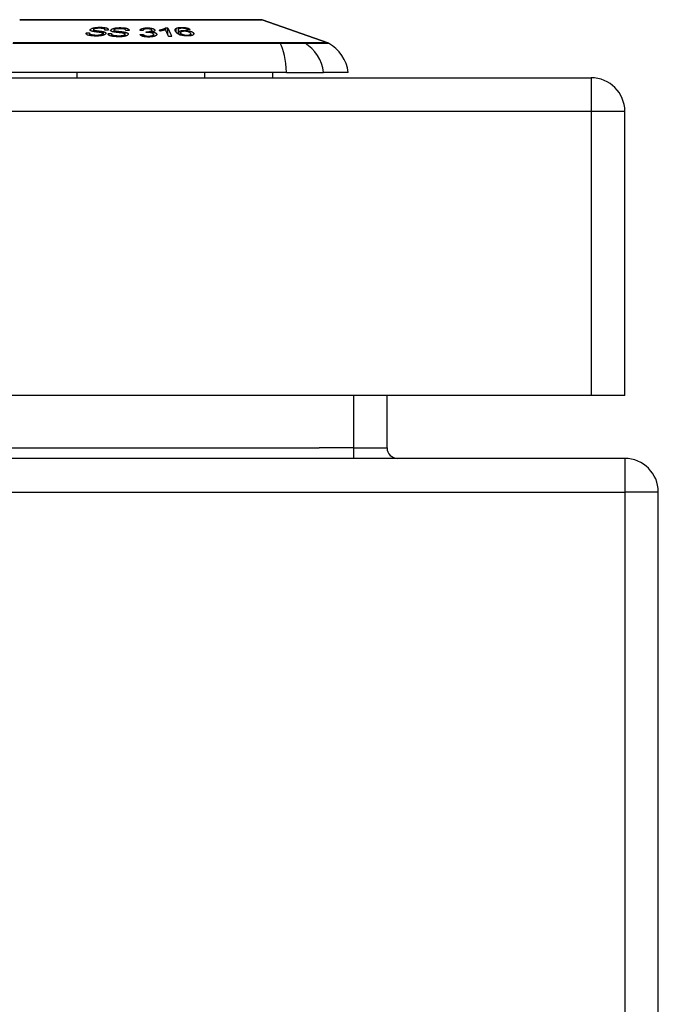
# Model space of a CAD drawing. Header units: inches. Extents: x 17 to 386, y 34 to 183.
# Tile 41 of 139: x 86.92 to 88.8, y 179.88 to 182.78. Entities that reach past the tile are written whole.
import ezdxf

# ---------------------------------------------------------------- set-up
doc = ezdxf.new("R2010")
doc.units = ezdxf.units.IN
doc.header["$MEASUREMENT"] = 0
doc.layers.add('Visible Edges(ANSI)', color=7, linetype='Continuous', lineweight=25)
doc.layers.add('Visible Tangent Edges(ANSI)', color=7, linetype='Continuous', lineweight=25)

msp = doc.modelspace()

# ---------------------------------------------------------------- linework, layer by layer
at = {"layer": 'Visible Edges(ANSI)'}
for p, q in [((87.6318, 182.7795), (87.8254, 182.7117)), ((87.1351, 182.7505), (87.1351, 182.7452)), ((87.1693, 182.7506), (87.1693, 182.7493)), ((87.1954, 182.7493), (87.1954, 182.7437)), ((87.3309, 182.7463), (87.3294, 182.7494)), ((87.3477, 182.7563), (87.3477, 182.7494)), ((87.3536, 182.7564), (87.3536, 182.737)), ((87.3844, 182.7495), (87.3844, 182.738)), ((87.1147, 182.7412), (87.1147, 182.737)), ((87.1236, 182.7399), (87.1236, 182.7334)), ((87.1624, 182.7393), (87.1624, 182.7337)), ((87.1788, 182.7388), (87.1788, 182.7368)), ((87.1882, 182.7388), (87.1882, 182.7315)), ((87.2281, 182.7372), (87.2281, 182.7314)), ((87.2304, 182.7484), (87.2304, 182.7481)), ((87.2818, 182.7366), (87.2818, 182.7306)), ((87.2901, 182.7418), (87.2907, 182.7446)), ((87.2907, 182.7446), (87.2907, 182.7419)), ((87.3067, 182.7437), (87.3067, 182.741)), ((87.3069, 182.7488), (87.3069, 182.7437)), ((87.3118, 182.7369), (87.3118, 182.7305)), ((87.3868, 182.7445), (87.3868, 182.7366)), ((87.3913, 182.7417), (87.3913, 182.7347)), ((87.4216, 182.7385), (87.4216, 182.7328)), ((16.995, 182.6091), (88.6, 182.6091)), ((87.7037, 182.6248), (86.8463, 182.6248)), ((87.0869, 182.6091), (87.0869, 182.6248)), ((87.4631, 182.6091), (87.4631, 182.6248)), ((87.6628, 182.6091), (87.6628, 182.6248)), ((87.7037, 182.6248), (87.8125, 182.6248)), ((87.8853, 182.6248), (87.8125, 182.6248)), ((88.699, 181.6751), (88.699, 182.5101)), ((88.6, 181.6751), (16.995, 181.6751)), ((87.9994, 181.5206), (87.9994, 181.6751)), ((88.699, 181.6751), (88.6, 181.6751)), ((88.6985, 181.4896), (16.8965, 181.4896)), ((88.7975, 171.5886), (88.7975, 181.3906))]:
    msp.add_line(p, q, dxfattribs=at)
at = {"layer": 'Visible Edges(ANSI)', "flags": 128}
for points in [[(87.6302, 182.7797), (87.6298, 182.7797), (87.6285, 182.7797), (87.6264, 182.7798), (87.6234, 182.7798), (87.6196, 182.7798), (87.6149, 182.7798), (87.6094, 182.7798), (87.6032, 182.7798), (87.5962, 182.7798), (87.5883, 182.7798), (87.5797, 182.7799), (87.5704, 182.7799), (87.5603, 182.7799), (87.5495, 182.7799), (87.5381, 182.7799), (87.5261, 182.7799), (87.5135, 182.7799), (87.5004, 182.7799), (87.4867, 182.7799), (87.4724, 182.7799), (87.4577, 182.7799), (87.4425, 182.7798), (87.4269, 182.7798), (87.4108, 182.7798), (87.3945, 182.7798), (87.3779, 182.7798), (87.3611, 182.7798), (87.3442, 182.7798), (87.327, 182.7798), (87.3097, 182.7797), (87.2922, 182.7797), (87.2747, 182.7797), (87.2572, 182.7797), (87.2398, 182.7797), (87.2225, 182.7798), (87.2054, 182.7798), (87.1884, 182.7798), (87.1716, 182.7798), (87.1549, 182.7798), (87.1386, 182.7798), (87.1226, 182.7798), (87.107, 182.7798), (87.0919, 182.7799), (87.0772, 182.7799), (87.063, 182.7799), (87.0493, 182.7799), (87.0361, 182.7799), (87.0236, 182.7799), (87.0116, 182.7799), (87.0003, 182.7799), (86.9896, 182.7799), (86.9796, 182.7799), (86.9703, 182.7799), (86.9618, 182.7798), (86.9539, 182.7798), (86.9468, 182.7798), (86.9405, 182.7798), (86.9351, 182.7798), (86.9304, 182.7798), (86.9266, 182.7798), (86.9237, 182.7798), (86.9215, 182.7797), (86.9202, 182.7797), (86.9198, 182.7797)], [(87.1318, 182.7458), (87.131, 182.7461), (87.1302, 182.7463), (87.1294, 182.7465), (87.1287, 182.7468), (87.1281, 182.747), (87.1275, 182.7473), (87.127, 182.7476), (87.1265, 182.7479), (87.1262, 182.7482), (87.1259, 182.7484), (87.1258, 182.7487), (87.1256, 182.7489), (87.1255, 182.7491), (87.1255, 182.7493), (87.1254, 182.7495), (87.1254, 182.7497), (87.1254, 182.7499), (87.1254, 182.7501), (87.1255, 182.7503), (87.1256, 182.7505), (87.1257, 182.7507), (87.1258, 182.7509), (87.126, 182.7511), (87.1261, 182.7513)], [(87.1261, 182.7513), (87.1272, 182.7523), (87.1287, 182.7532), (87.1303, 182.754), (87.1319, 182.7546), (87.1331, 182.755), (87.1344, 182.7554), (87.1357, 182.7557), (87.1371, 182.7561), (87.1386, 182.7563), (87.14, 182.7566), (87.1415, 182.7568), (87.1429, 182.757), (87.1443, 182.7571), (87.1456, 182.7572), (87.1468, 182.7573), (87.148, 182.7574), (87.1492, 182.7575), (87.1503, 182.7575), (87.1515, 182.7576), (87.1527, 182.7576), (87.1538, 182.7576), (87.155, 182.7576), (87.1561, 182.7576), (87.1573, 182.7576)], [(87.1355, 182.7514), (87.1354, 182.7513), (87.1353, 182.7512), (87.1353, 182.7511), (87.1352, 182.751), (87.1352, 182.7509), (87.1351, 182.7508), (87.1351, 182.7507), (87.1351, 182.7506), (87.1351, 182.7505), (87.1351, 182.7504), (87.1351, 182.7503), (87.1352, 182.7502), (87.1352, 182.7501), (87.1353, 182.75), (87.1353, 182.7499), (87.1354, 182.7498), (87.1355, 182.7497), (87.1356, 182.7496), (87.1357, 182.7496), (87.1358, 182.7495), (87.136, 182.7494), (87.1361, 182.7493), (87.1363, 182.7492), (87.1364, 182.7492)], [(87.1552, 182.7547), (87.1545, 182.7547), (87.1538, 182.7547), (87.1531, 182.7547), (87.1524, 182.7547), (87.1517, 182.7547), (87.1509, 182.7547), (87.1502, 182.7547), (87.1495, 182.7547), (87.1487, 182.7547), (87.148, 182.7546), (87.1473, 182.7546), (87.1465, 182.7545), (87.1458, 182.7545), (87.145, 182.7544), (87.1443, 182.7543), (87.1434, 182.7542), (87.1423, 182.754), (87.1411, 182.7538), (87.1398, 182.7535), (87.1386, 182.7531), (87.1376, 182.7527), (87.1367, 182.7523), (87.136, 182.7519), (87.1355, 182.7514)], [(87.1364, 182.7492), (87.137, 182.749), (87.1377, 182.7488), (87.1386, 182.7486), (87.1397, 182.7484), (87.1408, 182.7482), (87.142, 182.748), (87.1432, 182.7478), (87.1444, 182.7476), (87.1455, 182.7475), (87.1466, 182.7473), (87.1478, 182.7472), (87.1489, 182.7471), (87.15, 182.7469), (87.1512, 182.7468), (87.1523, 182.7466), (87.1536, 182.7465), (87.1548, 182.7463), (87.1562, 182.7461), (87.1576, 182.7459), (87.159, 182.7457), (87.1604, 182.7455), (87.1618, 182.7453), (87.163, 182.745), (87.1642, 182.7448)], [(87.1689, 182.7493), (87.1691, 182.7498), (87.1692, 182.7502), (87.1693, 182.7506), (87.1692, 182.7511), (87.169, 182.7515), (87.1687, 182.7519), (87.1683, 182.7523), (87.1678, 182.7527), (87.1671, 182.753), (87.1664, 182.7533), (87.1657, 182.7535), (87.165, 182.7537), (87.1643, 182.7538), (87.1636, 182.754), (87.1628, 182.7541), (87.1621, 182.7542), (87.1612, 182.7543), (87.1604, 182.7544), (87.1596, 182.7545), (87.1587, 182.7545), (87.1579, 182.7546), (87.157, 182.7546), (87.1561, 182.7547), (87.1552, 182.7547)], [(87.1573, 182.7576), (87.1589, 182.7575), (87.1604, 182.7575), (87.162, 182.7574), (87.1635, 182.7573), (87.165, 182.7571), (87.1664, 182.757), (87.1678, 182.7568), (87.1692, 182.7566), (87.1705, 182.7563), (87.1719, 182.756), (87.1732, 182.7557), (87.1745, 182.7552), (87.1757, 182.7547), (87.1767, 182.7542), (87.1775, 182.7537), (87.1781, 182.7531), (87.1785, 182.7526), (87.1788, 182.7521), (87.1789, 182.7516), (87.179, 182.7511), (87.1789, 182.7507), (87.1788, 182.7502), (87.1786, 182.7497), (87.1782, 182.7492)], [(87.1782, 182.7492), (87.1778, 182.7492), (87.1775, 182.7492), (87.1771, 182.7492), (87.1767, 182.7492), (87.1763, 182.7492), (87.1759, 182.7492), (87.1755, 182.7492), (87.1751, 182.7492), (87.1747, 182.7492), (87.1743, 182.7492), (87.174, 182.7492), (87.1736, 182.7492), (87.1732, 182.7492), (87.1728, 182.7493), (87.1724, 182.7493), (87.172, 182.7493), (87.1716, 182.7493), (87.1712, 182.7493), (87.1708, 182.7493), (87.1705, 182.7493), (87.1701, 182.7493), (87.1697, 182.7493), (87.1693, 182.7493), (87.1689, 182.7493)], [(87.1942, 182.7439), (87.1933, 182.7441), (87.1923, 182.7444), (87.1915, 182.7446), (87.1906, 182.7448), (87.1898, 182.7451), (87.1891, 182.7454), (87.1885, 182.7457), (87.1879, 182.746), (87.1874, 182.7463), (87.187, 182.7465), (87.1867, 182.7468), (87.1865, 182.747), (87.1863, 182.7472), (87.1862, 182.7474), (87.186, 182.7476), (87.1859, 182.7478), (87.1859, 182.7481), (87.1858, 182.7483), (87.1858, 182.7485), (87.1858, 182.7487), (87.1858, 182.7489), (87.1858, 182.7491), (87.1859, 182.7493), (87.186, 182.7496)], [(87.186, 182.7496), (87.1875, 182.7514), (87.1905, 182.7531), (87.1933, 182.7541), (87.1948, 182.7545), (87.1962, 182.7549), (87.1976, 182.7552), (87.1989, 182.7554), (87.2001, 182.7556), (87.2011, 182.7557), (87.202, 182.7558), (87.2029, 182.7559), (87.2038, 182.756), (87.2047, 182.7561), (87.2057, 182.7562), (87.2066, 182.7562), (87.2075, 182.7563), (87.2085, 182.7564), (87.2094, 182.7564), (87.2104, 182.7564), (87.2113, 182.7564), (87.2122, 182.7565), (87.2132, 182.7565), (87.2141, 182.7565), (87.215, 182.7565)], [(87.1955, 182.7498), (87.1955, 182.7496), (87.1954, 182.7495), (87.1954, 182.7494), (87.1954, 182.7493), (87.1954, 182.7492), (87.1954, 182.7491), (87.1954, 182.749), (87.1955, 182.7489), (87.1955, 182.7488), (87.1956, 182.7487), (87.1956, 182.7486), (87.1957, 182.7485), (87.1958, 182.7484), (87.1959, 182.7483), (87.196, 182.7482), (87.1961, 182.7481), (87.1962, 182.748), (87.1964, 182.7479), (87.1965, 182.7478), (87.1967, 182.7478), (87.1969, 182.7477), (87.1971, 182.7476), (87.1973, 182.7475), (87.1975, 182.7474)], [(87.2142, 182.7534), (87.2136, 182.7535), (87.2129, 182.7535), (87.2122, 182.7535), (87.2116, 182.7535), (87.2109, 182.7534), (87.2103, 182.7534), (87.2096, 182.7534), (87.2089, 182.7534), (87.2083, 182.7534), (87.2076, 182.7533), (87.207, 182.7533), (87.2063, 182.7532), (87.2056, 182.7532), (87.205, 182.7531), (87.2043, 182.7531), (87.2037, 182.753), (87.2031, 182.7529), (87.2024, 182.7528), (87.2013, 182.7526), (87.1998, 182.7522), (87.1982, 182.7517), (87.1969, 182.7511), (87.196, 182.7504), (87.1955, 182.7498)], [(87.2304, 182.7481), (87.2304, 182.7487), (87.2303, 182.7492), (87.23, 182.7498), (87.2296, 182.7503), (87.229, 182.7508), (87.2282, 182.7513), (87.2273, 182.7517), (87.2264, 182.752), (87.2257, 182.7523), (87.225, 182.7524), (87.2244, 182.7526), (87.2237, 182.7527), (87.223, 182.7528), (87.2222, 182.7529), (87.2215, 182.753), (87.2207, 182.7531), (87.2199, 182.7532), (87.2191, 182.7532), (87.2183, 182.7533), (87.2175, 182.7533), (87.2167, 182.7534), (87.2159, 182.7534), (87.215, 182.7534), (87.2142, 182.7534)], [(87.215, 182.7565), (87.2166, 182.7564), (87.2181, 182.7564), (87.2196, 182.7563), (87.2211, 182.7562), (87.2226, 182.7561), (87.224, 182.756), (87.2254, 182.7558), (87.2268, 182.7557), (87.2282, 182.7555), (87.2295, 182.7552), (87.231, 182.7549), (87.2325, 182.7546), (87.2341, 182.7541), (87.2355, 182.7536), (87.2368, 182.753), (87.2377, 182.7524), (87.2385, 182.7518), (87.239, 182.7513), (87.2394, 182.7508), (87.2397, 182.7503), (87.2399, 182.7497), (87.24, 182.7492), (87.24, 182.7486), (87.2399, 182.7481)], [(87.2719, 182.7487), (87.2722, 182.7493), (87.2725, 182.7499), (87.273, 182.7504), (87.2736, 182.751), (87.2742, 182.7516), (87.275, 182.7521), (87.2759, 182.7526), (87.2768, 182.753), (87.2778, 182.7534), (87.2787, 182.7537), (87.2796, 182.754), (87.2805, 182.7543), (87.2814, 182.7545), (87.2824, 182.7547), (87.2834, 182.7549), (87.2844, 182.7551), (87.2855, 182.7552), (87.2866, 182.7554), (87.2877, 182.7555), (87.2889, 182.7556), (87.29, 182.7556), (87.2912, 182.7557), (87.2923, 182.7557), (87.2935, 182.7557)], [(87.294, 182.7531), (87.2927, 182.7531), (87.2915, 182.753), (87.2902, 182.7529), (87.289, 182.7527), (87.2879, 182.7526), (87.2869, 182.7523), (87.2861, 182.7521), (87.2854, 182.7519), (87.2849, 182.7517), (87.2845, 182.7515), (87.284, 182.7513), (87.2836, 182.7511), (87.2833, 182.7509), (87.283, 182.7507), (87.2827, 182.7504), (87.2824, 182.7502), (87.2822, 182.75), (87.2819, 182.7497), (87.2818, 182.7495), (87.2816, 182.7492), (87.2814, 182.749), (87.2813, 182.7487), (87.2812, 182.7485), (87.2811, 182.7482)], [(87.2921, 182.7446), (87.2958, 182.7447), (87.2993, 182.7451), (87.3023, 182.7457), (87.304, 182.7461), (87.3045, 182.7463), (87.3048, 182.7464), (87.305, 182.7466), (87.3053, 182.7467), (87.3055, 182.7468), (87.3057, 182.7469), (87.3059, 182.7471), (87.3061, 182.7472), (87.3062, 182.7474), (87.3064, 182.7475), (87.3065, 182.7477), (87.3066, 182.7478), (87.3067, 182.748), (87.3068, 182.7481), (87.3068, 182.7483), (87.3069, 182.7484), (87.3069, 182.7486), (87.3069, 182.7487), (87.3069, 182.7489), (87.3069, 182.749)], [(87.2935, 182.7557), (87.2952, 182.7557), (87.2968, 182.7557), (87.2984, 182.7556), (87.3, 182.7555), (87.3016, 182.7553), (87.3032, 182.7551), (87.3047, 182.7549), (87.3061, 182.7546), (87.3075, 182.7543), (87.3088, 182.754), (87.31, 182.7536), (87.3111, 182.7532), (87.3121, 182.7529), (87.3129, 182.7525), (87.3136, 182.7521), (87.3141, 182.7517), (87.3146, 182.7514), (87.315, 182.7511), (87.3154, 182.7507), (87.3157, 182.7504), (87.316, 182.75), (87.3161, 182.7497), (87.3163, 182.7493), (87.3164, 182.7489)], [(87.3069, 182.749), (87.3068, 182.7493), (87.3067, 182.7496), (87.3066, 182.7498), (87.3064, 182.7501), (87.3061, 182.7504), (87.3059, 182.7506), (87.3055, 182.7509), (87.3051, 182.7511), (87.3047, 182.7513), (87.3042, 182.7515), (87.3037, 182.7518), (87.3031, 182.752), (87.3025, 182.7521), (87.3018, 182.7523), (87.3011, 182.7525), (87.3004, 182.7526), (87.2997, 182.7527), (87.2989, 182.7528), (87.2981, 182.7529), (87.2973, 182.753), (87.2965, 182.753), (87.2957, 182.7531), (87.2949, 182.7531), (87.294, 182.7531)], [(87.3164, 182.7489), (87.3164, 182.7487), (87.3164, 182.7485), (87.3163, 182.7482), (87.3163, 182.748), (87.3162, 182.7478), (87.316, 182.7475), (87.3159, 182.7473), (87.3157, 182.7471), (87.3155, 182.7468), (87.3153, 182.7466), (87.315, 182.7464), (87.3147, 182.7462), (87.3143, 182.7459), (87.3138, 182.7457), (87.3134, 182.7455), (87.3128, 182.7452), (87.3122, 182.745), (87.3115, 182.7448), (87.3108, 182.7445), (87.31, 182.7443), (87.3092, 182.7442), (87.3084, 182.744), (87.3076, 182.7438), (87.3067, 182.7437)], [(87.3294, 182.7494), (87.3309, 182.7497), (87.3323, 182.75), (87.3336, 182.7503), (87.3348, 182.7506), (87.3359, 182.7509), (87.337, 182.7513), (87.338, 182.7516), (87.3389, 182.7519), (87.3398, 182.7522), (87.3406, 182.7524), (87.3413, 182.7527), (87.342, 182.753), (87.3427, 182.7533), (87.3433, 182.7535), (87.3438, 182.7538), (87.3444, 182.7541), (87.3449, 182.7543), (87.3454, 182.7546), (87.3459, 182.7549), (87.3463, 182.7551), (87.3467, 182.7554), (87.3471, 182.7557), (87.3474, 182.756), (87.3477, 182.7563)], [(87.3472, 182.7505), (87.3468, 182.7504), (87.3464, 182.7502), (87.346, 182.7501), (87.3455, 182.7499), (87.3451, 182.7497), (87.3446, 182.7496), (87.3441, 182.7494), (87.3436, 182.7493), (87.3431, 182.7491), (87.3426, 182.749), (87.3421, 182.7489), (87.3416, 182.7487), (87.3411, 182.7486), (87.3406, 182.7484), (87.34, 182.7483), (87.3393, 182.7481), (87.3385, 182.7479), (87.3376, 182.7477), (87.3366, 182.7475), (87.3356, 182.7472), (87.3345, 182.747), (87.3333, 182.7467), (87.3321, 182.7465), (87.3309, 182.7463)], [(87.3567, 182.7304), (87.3563, 182.7313), (87.3559, 182.7321), (87.3556, 182.7329), (87.3552, 182.7338), (87.3548, 182.7346), (87.3544, 182.7354), (87.354, 182.7363), (87.3536, 182.7371), (87.3532, 182.738), (87.3528, 182.7388), (87.3524, 182.7396), (87.352, 182.7405), (87.3516, 182.7413), (87.3512, 182.7422), (87.3508, 182.743), (87.3504, 182.7438), (87.35, 182.7447), (87.3496, 182.7455), (87.3492, 182.7464), (87.3488, 182.7472), (87.3484, 182.748), (87.348, 182.7489), (87.3476, 182.7497), (87.3472, 182.7505)], [(87.3477, 182.7563), (87.348, 182.7563), (87.3482, 182.7563), (87.3485, 182.7563), (87.3487, 182.7563), (87.349, 182.7563), (87.3492, 182.7563), (87.3495, 182.7563), (87.3497, 182.7563), (87.3499, 182.7563), (87.3502, 182.7563), (87.3504, 182.7563), (87.3507, 182.7563), (87.3509, 182.7563), (87.3512, 182.7563), (87.3514, 182.7563), (87.3517, 182.7563), (87.3519, 182.7563), (87.3521, 182.7563), (87.3524, 182.7563), (87.3526, 182.7563), (87.3529, 182.7563), (87.3531, 182.7564), (87.3534, 182.7564), (87.3536, 182.7564)], [(87.3536, 182.7564), (87.3541, 182.7553), (87.3546, 182.7542), (87.3551, 182.7532), (87.3556, 182.7521), (87.3561, 182.751), (87.3567, 182.7499), (87.3572, 182.7489), (87.3577, 182.7478), (87.3582, 182.7467), (87.3587, 182.7456), (87.3592, 182.7446), (87.3597, 182.7435), (87.3602, 182.7424), (87.3607, 182.7413), (87.3613, 182.7403), (87.3618, 182.7392), (87.3623, 182.7381), (87.3628, 182.737), (87.3633, 182.736), (87.3638, 182.7349), (87.3643, 182.7338), (87.3648, 182.7328), (87.3653, 182.7317), (87.3658, 182.7306)], [(87.3789, 182.7429), (87.3785, 182.7434), (87.3782, 182.7439), (87.3778, 182.7444), (87.3775, 182.7449), (87.3772, 182.7454), (87.3769, 182.7459), (87.3766, 182.7464), (87.3764, 182.7469), (87.3762, 182.7474), (87.376, 182.7478), (87.3759, 182.7483), (87.3758, 182.7488), (87.3757, 182.7492), (87.3757, 182.7497), (87.3757, 182.7501), (87.3758, 182.7506), (87.3758, 182.751), (87.376, 182.7514), (87.3762, 182.7519), (87.3764, 182.7523), (87.3767, 182.7527), (87.3771, 182.7531), (87.3775, 182.7535), (87.378, 182.7539)], [(87.378, 182.7539), (87.3783, 182.7541), (87.3787, 182.7543), (87.3791, 182.7546), (87.3796, 182.7548), (87.3801, 182.755), (87.3806, 182.7552), (87.3811, 182.7554), (87.3817, 182.7556), (87.3822, 182.7558), (87.3829, 182.756), (87.3835, 182.7561), (87.3842, 182.7563), (87.3849, 182.7564), (87.3856, 182.7566), (87.3863, 182.7567), (87.3871, 182.7568), (87.3879, 182.7569), (87.3887, 182.757), (87.3895, 182.757), (87.3903, 182.7571), (87.3912, 182.7572), (87.392, 182.7572), (87.3929, 182.7572), (87.3937, 182.7573)], [(87.3885, 182.7537), (87.3872, 182.7532), (87.3862, 182.7526), (87.3854, 182.7519), (87.3849, 182.7512), (87.3845, 182.7505), (87.3844, 182.7499), (87.3844, 182.7495), (87.3844, 182.7491), (87.3844, 182.7488), (87.3845, 182.7486), (87.3846, 182.7483), (87.3847, 182.748), (87.3848, 182.7477), (87.3849, 182.7474), (87.385, 182.7471), (87.3852, 182.7468), (87.3854, 182.7465), (87.3855, 182.7462), (87.3857, 182.746), (87.3859, 182.7457), (87.3861, 182.7454), (87.3863, 182.7451), (87.3865, 182.7448), (87.3868, 182.7445)], [(87.3953, 182.7548), (87.3949, 182.7548), (87.3946, 182.7547), (87.3943, 182.7547), (87.394, 182.7547), (87.3936, 182.7547), (87.3933, 182.7547), (87.393, 182.7546), (87.3927, 182.7546), (87.3924, 182.7546), (87.3921, 182.7545), (87.3918, 182.7545), (87.3915, 182.7545), (87.3912, 182.7544), (87.3909, 182.7544), (87.3907, 182.7543), (87.3904, 182.7543), (87.3901, 182.7542), (87.3899, 182.7541), (87.3897, 182.7541), (87.3894, 182.754), (87.3892, 182.7539), (87.389, 182.7539), (87.3887, 182.7538), (87.3885, 182.7537)], [(87.3937, 182.7573), (87.3951, 182.7573), (87.3964, 182.7573), (87.3977, 182.7573), (87.399, 182.7572), (87.4004, 182.7571), (87.4017, 182.757), (87.403, 182.7569), (87.4044, 182.7567), (87.4056, 182.7566), (87.4069, 182.7564), (87.4081, 182.7561), (87.4093, 182.7559), (87.4105, 182.7556), (87.4116, 182.7553), (87.4126, 182.755), (87.4136, 182.7546), (87.4145, 182.7543), (87.4154, 182.7539), (87.4162, 182.7536), (87.417, 182.7532), (87.4176, 182.7528), (87.4183, 182.7524), (87.4189, 182.752), (87.4194, 182.7516)], [(87.4053, 182.7537), (87.4049, 182.7538), (87.4045, 182.7539), (87.4041, 182.754), (87.4037, 182.754), (87.4033, 182.7541), (87.4029, 182.7542), (87.4025, 182.7543), (87.4021, 182.7543), (87.4017, 182.7544), (87.4013, 182.7545), (87.4009, 182.7545), (87.4004, 182.7546), (87.4, 182.7546), (87.3996, 182.7546), (87.3992, 182.7547), (87.3987, 182.7547), (87.3983, 182.7547), (87.3979, 182.7547), (87.3974, 182.7548), (87.397, 182.7548), (87.3966, 182.7548), (87.3961, 182.7548), (87.3957, 182.7548), (87.3953, 182.7548)], [(87.4108, 182.7512), (87.4106, 182.7513), (87.4105, 182.7514), (87.4103, 182.7515), (87.4101, 182.7516), (87.4099, 182.7517), (87.4097, 182.7518), (87.4095, 182.752), (87.4093, 182.7521), (87.4091, 182.7522), (87.4089, 182.7523), (87.4086, 182.7524), (87.4084, 182.7525), (87.4082, 182.7526), (87.408, 182.7527), (87.4077, 182.7528), (87.4075, 182.7529), (87.4072, 182.753), (87.407, 182.7531), (87.4067, 182.7532), (87.4064, 182.7533), (87.4062, 182.7534), (87.4059, 182.7535), (87.4056, 182.7536), (87.4053, 182.7537)], [(87.4194, 182.7516), (87.419, 182.7516), (87.4187, 182.7515), (87.4183, 182.7515), (87.418, 182.7515), (87.4176, 182.7515), (87.4173, 182.7515), (87.4169, 182.7515), (87.4165, 182.7514), (87.4162, 182.7514), (87.4158, 182.7514), (87.4155, 182.7514), (87.4151, 182.7514), (87.4147, 182.7514), (87.4144, 182.7513), (87.414, 182.7513), (87.4137, 182.7513), (87.4133, 182.7513), (87.413, 182.7513), (87.4126, 182.7513), (87.4122, 182.7512), (87.4119, 182.7512), (87.4115, 182.7512), (87.4112, 182.7512), (87.4108, 182.7512)], [(87.1385, 182.7319), (87.1359, 182.732), (87.1332, 182.7322), (87.1306, 182.7324), (87.1282, 182.7327), (87.1259, 182.733), (87.1239, 182.7333), (87.1222, 182.7337), (87.1207, 182.734), (87.1193, 182.7345), (87.1181, 182.7349), (87.117, 182.7354), (87.1161, 182.7359), (87.1154, 182.7364), (87.1148, 182.7369), (87.1144, 182.7374), (87.1142, 182.7378), (87.114, 182.7382), (87.1139, 182.7387), (87.1139, 182.7391), (87.1139, 182.7395), (87.114, 182.7399), (87.1142, 182.7404), (87.1144, 182.7408), (87.1147, 182.7412)], [(87.1147, 182.7412), (87.1151, 182.7412), (87.1155, 182.7412), (87.1159, 182.7412), (87.1163, 182.7412), (87.1167, 182.7412), (87.1171, 182.7412), (87.1174, 182.7412), (87.1178, 182.7412), (87.1182, 182.7412), (87.1186, 182.7412), (87.119, 182.7412), (87.1194, 182.7412), (87.1197, 182.7412), (87.1201, 182.7412), (87.1205, 182.7413), (87.1209, 182.7413), (87.1213, 182.7413), (87.1217, 182.7413), (87.1221, 182.7413), (87.1224, 182.7413), (87.1228, 182.7413), (87.1232, 182.7413), (87.1236, 182.7413), (87.124, 182.7413)], [(87.124, 182.7413), (87.1239, 182.741), (87.1238, 182.7408), (87.1237, 182.7405), (87.1237, 182.7403), (87.1236, 182.7401), (87.1236, 182.7398), (87.1236, 182.7396), (87.1237, 182.7394), (87.1237, 182.7391), (87.1238, 182.7389), (87.124, 182.7387), (87.1241, 182.7385), (87.1243, 182.7382), (87.1246, 182.738), (87.125, 182.7377), (87.1256, 182.7374), (87.1264, 182.737), (87.1275, 182.7367), (87.1289, 182.7363), (87.1307, 182.7359), (87.1329, 182.7355), (87.1353, 182.7352), (87.1379, 182.735), (87.1405, 182.7348)], [(87.1564, 182.7422), (87.1558, 182.7423), (87.1551, 182.7424), (87.1543, 182.7425), (87.1534, 182.7427), (87.1525, 182.7428), (87.1514, 182.7429), (87.1504, 182.7431), (87.1492, 182.7432), (87.1481, 182.7434), (87.1469, 182.7436), (87.1457, 182.7437), (87.1445, 182.7439), (87.1433, 182.744), (87.1421, 182.7442), (87.1409, 182.7443), (87.1398, 182.7445), (87.1387, 182.7447), (87.1376, 182.7448), (87.1366, 182.745), (87.1355, 182.7451), (87.1345, 182.7453), (87.1335, 182.7455), (87.1326, 182.7457), (87.1318, 182.7458)], [(87.1714, 182.7381), (87.1704, 182.7371), (87.1689, 182.7362), (87.1673, 182.7354), (87.1656, 182.7347), (87.1642, 182.7342), (87.1629, 182.7338), (87.1614, 182.7335), (87.1599, 182.7332), (87.1583, 182.7329), (87.1567, 182.7326), (87.1551, 182.7324), (87.1536, 182.7322), (87.1521, 182.7321), (87.1508, 182.732), (87.1495, 182.7319), (87.1483, 182.7319), (87.1471, 182.7318), (87.1458, 182.7318), (87.1446, 182.7318), (87.1434, 182.7318), (87.1421, 182.7318), (87.1409, 182.7318), (87.1397, 182.7318), (87.1385, 182.7319)], [(87.1405, 182.7348), (87.1423, 182.7348), (87.144, 182.7347), (87.1458, 182.7348), (87.1476, 182.7348), (87.1493, 182.7349), (87.1507, 182.735), (87.1519, 182.7351), (87.153, 182.7352), (87.154, 182.7353), (87.155, 182.7355), (87.156, 182.7357), (87.1569, 182.7359), (87.1577, 182.7361), (87.1585, 182.7363), (87.1591, 182.7365), (87.1596, 182.7367), (87.16, 182.7369), (87.1604, 182.7371), (87.1607, 182.7373), (87.161, 182.7375), (87.1613, 182.7377), (87.1616, 182.7379), (87.1618, 182.7381), (87.1619, 182.7383)], [(87.1619, 182.7383), (87.1621, 182.7385), (87.1623, 182.7388), (87.1624, 182.739), (87.1624, 182.7393), (87.1624, 182.7395), (87.1623, 182.7397), (87.1621, 182.74), (87.162, 182.7402), (87.1617, 182.7404), (87.1615, 182.7406), (87.1612, 182.7407), (87.161, 182.7409), (87.1607, 182.741), (87.1604, 182.7411), (87.16, 182.7412), (87.1597, 182.7414), (87.1593, 182.7415), (87.1589, 182.7416), (87.1585, 182.7417), (87.1581, 182.7418), (87.1577, 182.7419), (87.1573, 182.742), (87.1568, 182.7421), (87.1564, 182.7422)], [(87.1642, 182.7448), (87.1651, 182.7446), (87.1661, 182.7443), (87.167, 182.744), (87.1678, 182.7437), (87.1686, 182.7434), (87.1693, 182.7431), (87.17, 182.7427), (87.1706, 182.7424), (87.171, 182.7421), (87.1714, 182.7417), (87.1716, 182.7414), (87.1718, 182.7411), (87.172, 182.7409), (87.1721, 182.7406), (87.1721, 182.7404), (87.1722, 182.7401), (87.1722, 182.7399), (87.1721, 182.7396), (87.1721, 182.7394), (87.172, 182.7391), (87.1719, 182.7388), (87.1717, 182.7386), (87.1716, 182.7383), (87.1714, 182.7381)], [(87.207, 182.7297), (87.2026, 182.7298), (87.1985, 182.7301), (87.1951, 182.7304), (87.1924, 182.7307), (87.1904, 182.731), (87.1888, 182.7313), (87.1873, 182.7317), (87.1859, 182.7321), (87.1846, 182.7325), (87.1834, 182.733), (87.1823, 182.7334), (87.1815, 182.7339), (87.1808, 182.7344), (87.1802, 182.7348), (87.1798, 182.7352), (87.1794, 182.7356), (87.1792, 182.736), (87.1789, 182.7364), (87.1788, 182.7368), (87.1787, 182.7372), (87.1786, 182.7376), (87.1786, 182.738), (87.1787, 182.7384), (87.1788, 182.7388)], [(87.1788, 182.7388), (87.1792, 182.7389), (87.1796, 182.7389), (87.18, 182.7389), (87.1804, 182.7389), (87.1807, 182.7389), (87.1811, 182.7389), (87.1815, 182.7389), (87.1819, 182.7389), (87.1823, 182.7389), (87.1827, 182.7389), (87.1831, 182.7389), (87.1835, 182.7389), (87.1839, 182.739), (87.1843, 182.739), (87.1847, 182.739), (87.1851, 182.739), (87.1854, 182.739), (87.1858, 182.739), (87.1862, 182.739), (87.1866, 182.739), (87.187, 182.739), (87.1874, 182.739), (87.1878, 182.739), (87.1882, 182.739)], [(87.1882, 182.739), (87.1882, 182.7386), (87.1882, 182.7382), (87.1884, 182.7377), (87.1886, 182.7373), (87.1888, 182.7369), (87.1892, 182.7365), (87.1896, 182.7361), (87.1902, 182.7357), (87.1909, 182.7353), (87.1917, 182.735), (87.1926, 182.7347), (87.1936, 182.7344), (87.1947, 182.7341), (87.1958, 182.7339), (87.1969, 182.7337), (87.1981, 182.7335), (87.1992, 182.7333), (87.2004, 182.7332), (87.2015, 182.7331), (87.2027, 182.733), (87.204, 182.7329), (87.2052, 182.7328), (87.2065, 182.7328), (87.2077, 182.7327)], [(87.2207, 182.7406), (87.2201, 182.7407), (87.2193, 182.7408), (87.2184, 182.7409), (87.2175, 182.741), (87.2164, 182.7411), (87.2153, 182.7413), (87.2142, 182.7414), (87.213, 182.7415), (87.2118, 182.7417), (87.2105, 182.7418), (87.2092, 182.742), (87.2079, 182.7421), (87.2066, 182.7422), (87.2053, 182.7424), (87.2041, 182.7425), (87.2029, 182.7427), (87.2017, 182.7428), (87.2005, 182.743), (87.1994, 182.7431), (87.1982, 182.7433), (87.1971, 182.7434), (87.1961, 182.7436), (87.1951, 182.7438), (87.1942, 182.7439)], [(87.1975, 182.7474), (87.1981, 182.7472), (87.199, 182.747), (87.2, 182.7468), (87.2011, 182.7467), (87.2024, 182.7465), (87.2037, 182.7463), (87.205, 182.7461), (87.2062, 182.746), (87.2074, 182.7458), (87.2086, 182.7457), (87.2098, 182.7456), (87.211, 182.7455), (87.2122, 182.7454), (87.2134, 182.7452), (87.2147, 182.7451), (87.216, 182.745), (87.2174, 182.7448), (87.2188, 182.7446), (87.2203, 182.7445), (87.2219, 182.7443), (87.2234, 182.7441), (87.2249, 182.7438), (87.2262, 182.7436), (87.2275, 182.7434)], [(87.2375, 182.7367), (87.2373, 182.7363), (87.2371, 182.7359), (87.2367, 182.7354), (87.2363, 182.7351), (87.2359, 182.7347), (87.2353, 182.7343), (87.2347, 182.7339), (87.2341, 182.7336), (87.2333, 182.7332), (87.2325, 182.7328), (87.2316, 182.7325), (87.2305, 182.7321), (87.2293, 182.7318), (87.228, 182.7314), (87.2267, 182.7311), (87.2253, 182.7308), (87.2238, 182.7306), (87.2223, 182.7304), (87.2206, 182.7302), (87.2185, 182.73), (87.2159, 182.7298), (87.2129, 182.7297), (87.2099, 182.7296), (87.207, 182.7297)], [(87.2077, 182.7327), (87.209, 182.7327), (87.2102, 182.7327), (87.2114, 182.7327), (87.2127, 182.7327), (87.2139, 182.7328), (87.2152, 182.7328), (87.2164, 182.7329), (87.2176, 182.733), (87.2188, 182.7332), (87.2199, 182.7333), (87.2211, 182.7335), (87.2222, 182.7337), (87.2232, 182.7339), (87.2241, 182.7342), (87.2249, 182.7345), (87.2256, 182.7347), (87.2261, 182.735), (87.2265, 182.7352), (87.2269, 182.7355), (87.2272, 182.7357), (87.2275, 182.7359), (87.2277, 182.7362), (87.2278, 182.7364), (87.228, 182.7367)], [(87.228, 182.7367), (87.228, 182.7369), (87.2281, 182.7372), (87.2281, 182.7374), (87.228, 182.7376), (87.2279, 182.7379), (87.2277, 182.7381), (87.2275, 182.7383), (87.2273, 182.7386), (87.227, 182.7387), (87.2267, 182.7389), (87.2264, 182.7391), (87.226, 182.7392), (87.2257, 182.7394), (87.2253, 182.7395), (87.2249, 182.7396), (87.2245, 182.7398), (87.2241, 182.7399), (87.2236, 182.74), (87.2231, 182.7401), (87.2227, 182.7402), (87.2222, 182.7403), (87.2217, 182.7404), (87.2212, 182.7405), (87.2207, 182.7406)], [(87.2275, 182.7434), (87.2286, 182.7432), (87.2296, 182.7429), (87.2307, 182.7426), (87.2316, 182.7424), (87.2326, 182.7421), (87.2334, 182.7417), (87.2343, 182.7414), (87.235, 182.741), (87.2356, 182.7407), (87.236, 182.7404), (87.2364, 182.7401), (87.2368, 182.7398), (87.237, 182.7395), (87.2372, 182.7393), (87.2374, 182.739), (87.2375, 182.7387), (87.2376, 182.7385), (87.2377, 182.7382), (87.2377, 182.738), (87.2378, 182.7377), (87.2377, 182.7375), (87.2377, 182.7372), (87.2376, 182.7369), (87.2375, 182.7367)], [(87.2399, 182.7481), (87.2395, 182.7481), (87.2391, 182.7481), (87.2387, 182.7481), (87.2383, 182.7481), (87.2379, 182.7481), (87.2375, 182.7481), (87.2371, 182.7481), (87.2367, 182.7481), (87.2363, 182.7481), (87.2359, 182.7481), (87.2355, 182.7481), (87.2351, 182.7481), (87.2347, 182.7481), (87.2343, 182.7481), (87.2339, 182.7481), (87.2336, 182.7481), (87.2332, 182.7481), (87.2328, 182.7481), (87.2324, 182.7481), (87.232, 182.7481), (87.2316, 182.7481), (87.2312, 182.7481), (87.2308, 182.7481), (87.2304, 182.7481)], [(87.2811, 182.7482), (87.2808, 182.7483), (87.2804, 182.7483), (87.28, 182.7483), (87.2796, 182.7483), (87.2792, 182.7483), (87.2788, 182.7483), (87.2784, 182.7484), (87.2781, 182.7484), (87.2777, 182.7484), (87.2773, 182.7484), (87.2769, 182.7484), (87.2765, 182.7485), (87.2761, 182.7485), (87.2757, 182.7485), (87.2754, 182.7485), (87.275, 182.7485), (87.2746, 182.7485), (87.2742, 182.7486), (87.2738, 182.7486), (87.2734, 182.7486), (87.273, 182.7486), (87.2726, 182.7486), (87.2723, 182.7487), (87.2719, 182.7487)], [(87.2726, 182.7361), (87.273, 182.7361), (87.2734, 182.7361), (87.2738, 182.7362), (87.2742, 182.7362), (87.2745, 182.7362), (87.2749, 182.7362), (87.2753, 182.7363), (87.2757, 182.7363), (87.2761, 182.7363), (87.2764, 182.7363), (87.2768, 182.7363), (87.2772, 182.7364), (87.2776, 182.7364), (87.278, 182.7364), (87.2783, 182.7364), (87.2787, 182.7365), (87.2791, 182.7365), (87.2795, 182.7365), (87.2799, 182.7365), (87.2802, 182.7366), (87.2806, 182.7366), (87.281, 182.7366), (87.2814, 182.7366), (87.2818, 182.7366)], [(87.2974, 182.729), (87.2953, 182.729), (87.2931, 182.7291), (87.291, 182.7292), (87.2889, 182.7293), (87.2869, 182.7296), (87.2851, 182.7299), (87.2835, 182.7302), (87.2821, 182.7305), (87.281, 182.7308), (87.28, 182.7311), (87.2792, 182.7314), (87.2784, 182.7317), (87.2776, 182.732), (87.2769, 182.7323), (87.2762, 182.7327), (87.2756, 182.733), (87.275, 182.7334), (87.2745, 182.7337), (87.2741, 182.7341), (87.2737, 182.7345), (87.2733, 182.7349), (87.2731, 182.7353), (87.2728, 182.7357), (87.2726, 182.7361)], [(87.2818, 182.7366), (87.2821, 182.7363), (87.2824, 182.7359), (87.2828, 182.7355), (87.2832, 182.7351), (87.2836, 182.7348), (87.2841, 182.7344), (87.2847, 182.734), (87.2853, 182.7337), (87.286, 182.7334), (87.2867, 182.7331), (87.2875, 182.7328), (87.2883, 182.7326), (87.289, 182.7324), (87.2897, 182.7323), (87.2904, 182.7321), (87.2911, 182.732), (87.2918, 182.7319), (87.2925, 182.7318), (87.2933, 182.7318), (87.294, 182.7317), (87.2948, 182.7317), (87.2956, 182.7317), (87.2964, 182.7316), (87.2971, 182.7316)], [(87.2965, 182.7422), (87.2962, 182.7422), (87.2959, 182.7422), (87.2957, 182.7422), (87.2954, 182.7422), (87.2951, 182.7422), (87.2949, 182.7422), (87.2946, 182.7422), (87.2943, 182.7422), (87.2941, 182.7421), (87.2938, 182.7421), (87.2935, 182.7421), (87.2932, 182.7421), (87.293, 182.7421), (87.2927, 182.742), (87.2924, 182.742), (87.2922, 182.742), (87.2919, 182.742), (87.2916, 182.742), (87.2914, 182.7419), (87.2911, 182.7419), (87.2908, 182.7419), (87.2906, 182.7419), (87.2903, 182.7418), (87.2901, 182.7418)], [(87.2907, 182.7446), (87.2907, 182.7446), (87.2908, 182.7446), (87.2908, 182.7446), (87.2909, 182.7446), (87.291, 182.7446), (87.291, 182.7446), (87.2911, 182.7446), (87.2912, 182.7446), (87.2912, 182.7446), (87.2913, 182.7446), (87.2913, 182.7446), (87.2914, 182.7446), (87.2915, 182.7446), (87.2915, 182.7446), (87.2916, 182.7446), (87.2917, 182.7446), (87.2917, 182.7446), (87.2918, 182.7446), (87.2918, 182.7446), (87.2919, 182.7446), (87.292, 182.7446), (87.292, 182.7446), (87.2921, 182.7446), (87.2921, 182.7446)], [(87.3118, 182.7372), (87.3118, 182.7375), (87.3117, 182.7378), (87.3115, 182.7381), (87.3113, 182.7384), (87.3111, 182.7386), (87.3108, 182.7389), (87.3105, 182.7392), (87.3101, 182.7395), (87.3097, 182.7397), (87.3092, 182.74), (87.3087, 182.7402), (87.3082, 182.7405), (87.3075, 182.7407), (87.3069, 182.7409), (87.3061, 182.7411), (87.3053, 182.7414), (87.3043, 182.7416), (87.3033, 182.7418), (87.3022, 182.7419), (87.3011, 182.742), (87.2999, 182.7421), (87.2988, 182.7422), (87.2976, 182.7422), (87.2965, 182.7422)], [(87.2971, 182.7316), (87.2983, 182.7317), (87.2995, 182.7317), (87.3007, 182.7318), (87.3018, 182.7319), (87.3029, 182.7321), (87.304, 182.7322), (87.305, 182.7324), (87.3059, 182.7327), (87.3068, 182.7329), (87.3075, 182.7331), (87.3082, 182.7334), (87.3088, 182.7336), (87.3093, 182.7339), (87.3098, 182.7342), (87.3102, 182.7344), (87.3106, 182.7347), (87.3109, 182.735), (87.3112, 182.7353), (87.3115, 182.7356), (87.3116, 182.7359), (87.3117, 182.7362), (87.3118, 182.7365), (87.3118, 182.7369), (87.3118, 182.7372)], [(87.3216, 182.7372), (87.3216, 182.7365), (87.3214, 182.7358), (87.3211, 182.7351), (87.3206, 182.7345), (87.3199, 182.7338), (87.319, 182.7332), (87.318, 182.7326), (87.3168, 182.7321), (87.3157, 182.7316), (87.3145, 182.7312), (87.3135, 182.7309), (87.3124, 182.7306), (87.3114, 182.7304), (87.3103, 182.7301), (87.3091, 182.7299), (87.3079, 182.7297), (87.3067, 182.7296), (87.3054, 182.7294), (87.3041, 182.7293), (87.3028, 182.7292), (87.3015, 182.7291), (87.3001, 182.729), (87.2988, 182.729), (87.2974, 182.729)], [(87.3067, 182.7437), (87.3075, 182.7436), (87.3083, 182.7435), (87.3091, 182.7434), (87.3098, 182.7433), (87.3106, 182.7432), (87.3113, 182.7431), (87.312, 182.743), (87.3127, 182.7429), (87.3134, 182.7427), (87.3141, 182.7425), (87.3147, 182.7424), (87.3153, 182.7422), (87.3159, 182.742), (87.3165, 182.7418), (87.3171, 182.7415), (87.3179, 182.7412), (87.3186, 182.7408), (87.3193, 182.7404), (87.32, 182.7399), (87.3205, 182.7394), (87.3209, 182.7388), (87.3213, 182.7383), (87.3215, 182.7378), (87.3216, 182.7372)], [(87.3658, 182.7306), (87.3654, 182.7306), (87.3651, 182.7306), (87.3647, 182.7306), (87.3643, 182.7306), (87.3639, 182.7306), (87.3635, 182.7306), (87.3632, 182.7306), (87.3628, 182.7306), (87.3624, 182.7306), (87.362, 182.7306), (87.3617, 182.7305), (87.3613, 182.7305), (87.3609, 182.7305), (87.3605, 182.7305), (87.3601, 182.7305), (87.3598, 182.7305), (87.3594, 182.7305), (87.359, 182.7305), (87.3586, 182.7305), (87.3582, 182.7305), (87.3579, 182.7305), (87.3575, 182.7304), (87.3571, 182.7304), (87.3567, 182.7304)], [(87.414, 182.732), (87.4075, 182.732), (87.4011, 182.7325), (87.3952, 182.7336), (87.3917, 182.7345), (87.3905, 182.7349), (87.3896, 182.7353), (87.3887, 182.7357), (87.3878, 182.7361), (87.387, 182.7365), (87.3863, 182.7369), (87.3856, 182.7373), (87.3849, 182.7377), (87.3843, 182.7381), (87.3837, 182.7385), (87.3831, 182.739), (87.3825, 182.7394), (87.382, 182.7398), (87.3815, 182.7403), (87.381, 182.7407), (87.3805, 182.7412), (87.3801, 182.7416), (87.3797, 182.7421), (87.3793, 182.7425), (87.3789, 182.7429)], [(87.3868, 182.7445), (87.387, 182.7448), (87.3873, 182.745), (87.3875, 182.7452), (87.3878, 182.7454), (87.3882, 182.7457), (87.3885, 182.7459), (87.3889, 182.7461), (87.3893, 182.7463), (87.3898, 182.7465), (87.3902, 182.7467), (87.3908, 182.7468), (87.3913, 182.747), (87.392, 182.7472), (87.3927, 182.7474), (87.3934, 182.7476), (87.3942, 182.7477), (87.395, 182.7479), (87.3959, 182.748), (87.3968, 182.7481), (87.3977, 182.7482), (87.3986, 182.7483), (87.3996, 182.7484), (87.4005, 182.7485), (87.4015, 182.7485)], [(87.402, 182.7458), (87.4006, 182.7457), (87.3993, 182.7456), (87.398, 182.7454), (87.3968, 182.7452), (87.3958, 182.745), (87.3948, 182.7447), (87.3941, 182.7444), (87.3935, 182.7441), (87.393, 182.7439), (87.3926, 182.7436), (87.3923, 182.7434), (87.392, 182.7432), (87.3918, 182.7429), (87.3916, 182.7426), (87.3914, 182.7424), (87.3913, 182.7421), (87.3913, 182.7418), (87.3913, 182.7415), (87.3913, 182.7412), (87.3914, 182.741), (87.3915, 182.7407), (87.3917, 182.7404), (87.3919, 182.7401), (87.3921, 182.7398)], [(87.3921, 182.7398), (87.3924, 182.7394), (87.3928, 182.7391), (87.3933, 182.7387), (87.3938, 182.7383), (87.3944, 182.7379), (87.3951, 182.7376), (87.3958, 182.7372), (87.3965, 182.7369), (87.3974, 182.7365), (87.3982, 182.7362), (87.3992, 182.7359), (87.4001, 182.7357), (87.4012, 182.7354), (87.4022, 182.7352), (87.4033, 182.735), (87.4044, 182.7348), (87.4054, 182.7347), (87.4064, 182.7346), (87.4073, 182.7345), (87.4082, 182.7345), (87.4091, 182.7345), (87.41, 182.7344), (87.4108, 182.7344), (87.4117, 182.7345)], [(87.4015, 182.7485), (87.4042, 182.7485), (87.4069, 182.7484), (87.4096, 182.7482), (87.4122, 182.7479), (87.4147, 182.7475), (87.4167, 182.7471), (87.4183, 182.7467), (87.4194, 182.7465), (87.4203, 182.7462), (87.4212, 182.7459), (87.4221, 182.7456), (87.4229, 182.7453), (87.4237, 182.745), (87.4245, 182.7447), (87.4252, 182.7444), (87.4258, 182.744), (87.4264, 182.7437), (87.427, 182.7433), (87.4275, 182.743), (87.428, 182.7426), (87.4285, 182.7423), (87.4289, 182.7419), (87.4292, 182.7415), (87.4295, 182.7412)], [(87.4206, 182.7407), (87.4202, 182.7411), (87.4197, 182.7416), (87.4192, 182.742), (87.4186, 182.7424), (87.418, 182.7428), (87.4172, 182.7432), (87.4164, 182.7436), (87.4154, 182.7439), (87.4144, 182.7443), (87.4135, 182.7446), (87.4126, 182.7448), (87.4117, 182.745), (87.411, 182.7451), (87.4102, 182.7453), (87.4094, 182.7454), (87.4086, 182.7455), (87.4078, 182.7456), (87.4069, 182.7457), (87.4061, 182.7457), (87.4053, 182.7458), (87.4044, 182.7458), (87.4036, 182.7458), (87.4028, 182.7458), (87.402, 182.7458)], [(87.4117, 182.7345), (87.4125, 182.7345), (87.4132, 182.7346), (87.4139, 182.7346), (87.4146, 182.7347), (87.4152, 182.7348), (87.4159, 182.7349), (87.4165, 182.735), (87.4171, 182.7352), (87.4176, 182.7353), (87.4181, 182.7355), (87.4186, 182.7357), (87.419, 182.7358), (87.4194, 182.736), (87.4198, 182.7362), (87.4201, 182.7364), (87.4205, 182.7367), (87.4209, 182.737), (87.4212, 182.7374), (87.4215, 182.7379), (87.4216, 182.7385), (87.4215, 182.739), (87.4213, 182.7396), (87.421, 182.7402), (87.4206, 182.7407)], [(87.4295, 182.7412), (87.43, 182.7406), (87.4303, 182.7401), (87.4305, 182.7396), (87.4307, 182.739), (87.4307, 182.7385), (87.4307, 182.738), (87.4305, 182.7375), (87.4303, 182.737), (87.43, 182.7365), (87.4295, 182.7359), (87.4287, 182.7353), (87.4277, 182.7347), (87.4266, 182.7342), (87.4254, 182.7337), (87.4243, 182.7334), (87.4233, 182.7331), (87.4223, 182.7329), (87.4212, 182.7327), (87.4201, 182.7325), (87.419, 182.7324), (87.4178, 182.7322), (87.4166, 182.7321), (87.4153, 182.7321), (87.414, 182.732)]]:
    msp.add_lwpolyline(points, dxfattribs=at)
at = {"layer": 'Visible Edges(ANSI)'}
for centre, radius, start, end in [((86.9198, 182.7748), 0.00492, 90.1731, 109.29), ((87.6302, 182.7748), 0.00492, 70.71, 89.8269), ((87.8221, 182.7024), 0.00984, 60.1831, 70.71), ((87.7683, 182.6085), 0.1181, 7.9413, 60.1831), ((88.6, 182.5101), 0.099, 0, 90), ((88.0304, 181.5206), 0.031, 180, 270), ((88.6985, 181.3906), 0.099, 0, 90)]:
    msp.add_arc(centre, radius, start, end, dxfattribs=at)
at = {"layer": 'Visible Tangent Edges(ANSI)'}
for p, q in [((87.8254, 182.7117), (87.6318, 182.7795)), ((87.1261, 182.7513), (87.1261, 182.7482)), ((87.1364, 182.7492), (87.1364, 182.745)), ((87.1573, 182.7576), (87.1573, 182.7546)), ((87.186, 182.7496), (87.186, 182.7478)), ((87.215, 182.7565), (87.215, 182.7534)), ((87.2935, 182.7557), (87.2935, 182.7531)), ((87.3164, 182.7489), (87.3164, 182.7484)), ((87.378, 182.7539), (87.378, 182.7442)), ((87.3937, 182.7573), (87.3937, 182.7547)), ((87.1405, 182.7348), (87.1405, 182.7318)), ((87.1619, 182.7383), (87.1619, 182.7336)), ((87.1642, 182.7448), (87.1642, 182.7342)), ((87.1975, 182.7474), (87.1975, 182.7434)), ((87.2077, 182.7327), (87.2077, 182.7296)), ((87.2275, 182.7434), (87.2275, 182.7384)), ((87.228, 182.7367), (87.228, 182.7314)), ((87.2921, 182.7446), (87.2921, 182.742)), ((87.2971, 182.7316), (87.2971, 182.729)), ((87.3216, 182.7372), (87.3216, 182.7364)), ((87.3921, 182.7398), (87.3921, 182.7344)), ((87.4015, 182.7485), (87.4015, 182.7458)), ((87.4117, 182.7345), (87.4117, 182.7319)), ((87.4295, 182.7412), (87.4295, 182.736)), ((87.6838, 182.7118), (87.6834, 182.7118)), ((87.7557, 182.7118), (87.7556, 182.7118)), ((88.6, 182.6091), (88.6, 182.5101)), ((88.6, 182.5101), (16.995, 182.5101)), ((88.699, 182.5101), (88.6, 182.5101)), ((88.6, 182.5101), (88.6, 181.6751)), ((87.9004, 181.6751), (87.9004, 181.5206)), ((17.6947, 181.5206), (87.7994, 181.5206)), ((87.9004, 181.5206), (87.7994, 181.5206)), ((87.9004, 181.5206), (87.9004, 181.4896)), ((87.9004, 181.5206), (87.9994, 181.5206)), ((88.6985, 181.4896), (88.6985, 181.3906)), ((16.8965, 181.3906), (88.6985, 181.3906)), ((88.6985, 181.3906), (88.6985, 171.5886)), ((88.7975, 181.3906), (88.6985, 181.3906))]:
    msp.add_line(p, q, dxfattribs=at)
at = {"layer": 'Visible Tangent Edges(ANSI)', "flags": 128}
for points in [[(86.9182, 182.7795), (86.9184, 182.7795), (86.9188, 182.7795), (86.9196, 182.7795), (86.9206, 182.7795), (86.922, 182.7795), (86.9237, 182.7795), (86.9256, 182.7795), (86.9279, 182.7795), (86.9304, 182.7795), (86.9333, 182.7795), (86.9364, 182.7796), (86.9398, 182.7796), (86.9435, 182.7796), (86.9475, 182.7796), (86.9517, 182.7796), (86.9562, 182.7796), (86.961, 182.7797), (86.9661, 182.7797), (86.9714, 182.7797), (86.9769, 182.7797), (86.9827, 182.7797), (86.9888, 182.7797), (86.9951, 182.7798), (87.0016, 182.7798)], [(87.0016, 182.7798), (87.0033, 182.7798), (87.005, 182.7798), (87.0067, 182.7798), (87.0084, 182.7798), (87.0102, 182.7798), (87.012, 182.7798), (87.0137, 182.7798), (87.0155, 182.7798), (87.0173, 182.7798), (87.0192, 182.7798), (87.021, 182.7798), (87.0229, 182.7798), (87.0247, 182.7798), (87.0266, 182.7798), (87.0285, 182.7798), (87.0304, 182.7798), (87.0323, 182.7798), (87.0343, 182.7798), (87.0362, 182.7798), (87.0382, 182.7798), (87.0401, 182.7798), (87.0421, 182.7798), (87.0441, 182.7798), (87.0461, 182.7798)], [(87.0461, 182.7798), (87.0623, 182.7797), (87.0792, 182.7797), (87.0968, 182.7797), (87.115, 182.7796), (87.1338, 182.7796), (87.1531, 182.7796), (87.1728, 182.7795), (87.1929, 182.7795), (87.2131, 182.7795), (87.2335, 182.7795), (87.2542, 182.7795), (87.2749, 182.7795), (87.2957, 182.7795), (87.3164, 182.7795), (87.337, 182.7795), (87.3573, 182.7795), (87.3773, 182.7795), (87.3969, 182.7796), (87.4162, 182.7796), (87.435, 182.7796), (87.4532, 182.7797), (87.4708, 182.7797), (87.4877, 182.7797), (87.5039, 182.7798)], [(87.5039, 182.7798), (87.5059, 182.7798), (87.5079, 182.7798), (87.5099, 182.7798), (87.5118, 182.7798), (87.5138, 182.7798), (87.5157, 182.7798), (87.5177, 182.7798), (87.5196, 182.7798), (87.5215, 182.7798), (87.5234, 182.7798), (87.5253, 182.7798), (87.5271, 182.7798), (87.529, 182.7798), (87.5308, 182.7798), (87.5326, 182.7798), (87.5345, 182.7798), (87.5363, 182.7798), (87.538, 182.7798), (87.5398, 182.7798), (87.5416, 182.7798), (87.5433, 182.7798), (87.5451, 182.7798), (87.5468, 182.7798), (87.5485, 182.7798)], [(87.5485, 182.7798), (87.555, 182.7798), (87.5613, 182.7797), (87.5674, 182.7797), (87.5732, 182.7797), (87.5788, 182.7797), (87.5841, 182.7797), (87.5892, 182.7797), (87.594, 182.7796), (87.5985, 182.7796), (87.6027, 182.7796), (87.6067, 182.7796), (87.6103, 182.7796), (87.6137, 182.7796), (87.6168, 182.7795), (87.6197, 182.7795), (87.6222, 182.7795), (87.6245, 182.7795), (87.6264, 182.7795), (87.6281, 182.7795), (87.6294, 182.7795), (87.6305, 182.7795), (87.6312, 182.7795), (87.6317, 182.7795), (87.6318, 182.7795)], [(86.8984, 182.7108), (86.9317, 182.7108), (86.9653, 182.7108), (86.9992, 182.7109), (87.0334, 182.7109), (87.0677, 182.7109), (87.1022, 182.7109), (87.1369, 182.7109), (87.1716, 182.711), (87.2063, 182.711), (87.2411, 182.711), (87.2758, 182.711), (87.3105, 182.711), (87.3452, 182.711), (87.3799, 182.711), (87.4145, 182.7109), (87.4489, 182.7109), (87.4832, 182.7109), (87.5173, 182.7109), (87.5513, 182.7109), (87.585, 182.7108), (87.6185, 182.7108), (87.6517, 182.7108), (87.6846, 182.7108)], [(87.6834, 182.7118), (87.6506, 182.7118), (87.6175, 182.7118), (87.5841, 182.7118), (87.5505, 182.7118), (87.5167, 182.7117), (87.4827, 182.7117), (87.4485, 182.7117), (87.4141, 182.7117), (87.3796, 182.7117), (87.345, 182.7117), (87.3104, 182.7117), (87.2758, 182.7117), (87.2412, 182.7117), (87.2065, 182.7117), (87.1719, 182.7117), (87.1372, 182.7117), (87.1027, 182.7117), (87.0683, 182.7117), (87.034, 182.7117), (87, 182.7118), (86.9662, 182.7118), (86.9327, 182.7118), (86.8995, 182.7118)], [(87.7556, 182.7118), (87.754, 182.7118), (87.7523, 182.7118), (87.7505, 182.7118), (87.7485, 182.7118), (87.7464, 182.7118), (87.7441, 182.7118), (87.7417, 182.7118), (87.7392, 182.7118), (87.7365, 182.7118), (87.7337, 182.7118), (87.7308, 182.7118), (87.7278, 182.7118), (87.7247, 182.7118), (87.7214, 182.7118), (87.718, 182.7118), (87.7146, 182.7118), (87.711, 182.7118), (87.7074, 182.7118), (87.7036, 182.7118), (87.6998, 182.7118), (87.6959, 182.7118), (87.6919, 182.7118), (87.6879, 182.7118), (87.6838, 182.7118)], [(87.6846, 182.7108), (87.6888, 182.7108), (87.6929, 182.7108), (87.697, 182.7107), (87.701, 182.7107), (87.7049, 182.7107), (87.7087, 182.7107), (87.7125, 182.7107), (87.7161, 182.7107), (87.7197, 182.7107), (87.7231, 182.7107), (87.7264, 182.7107), (87.7297, 182.7107), (87.7328, 182.7107), (87.7357, 182.7107), (87.7386, 182.7107), (87.7413, 182.7107), (87.7439, 182.7107), (87.7463, 182.7107), (87.7486, 182.7107), (87.7508, 182.7107), (87.7528, 182.7107), (87.7546, 182.7108), (87.7563, 182.7108), (87.7578, 182.7108)], [(87.8254, 182.7117), (87.8252, 182.7117), (87.8249, 182.7117), (87.8243, 182.7117), (87.8234, 182.7117), (87.8223, 182.7117), (87.821, 182.7117), (87.8194, 182.7117), (87.8176, 182.7117), (87.8155, 182.7117), (87.8132, 182.7117), (87.8106, 182.7117), (87.8078, 182.7117), (87.8048, 182.7117), (87.8015, 182.7117), (87.798, 182.7117), (87.7942, 182.7118), (87.7902, 182.7118), (87.786, 182.7118), (87.7815, 182.7118), (87.7768, 182.7118), (87.7719, 182.7118), (87.7667, 182.7118), (87.7614, 182.7118), (87.7557, 182.7118)], [(87.7578, 182.7108), (87.7634, 182.7108), (87.7688, 182.7108), (87.7739, 182.7108), (87.7788, 182.7108), (87.7835, 182.7108), (87.7879, 182.7108), (87.7921, 182.7109), (87.7961, 182.7109), (87.7998, 182.7109), (87.8033, 182.7109), (87.8066, 182.7109), (87.8096, 182.7109), (87.8124, 182.7109), (87.8149, 182.7109), (87.8172, 182.7109), (87.8193, 182.7109), (87.8211, 182.711), (87.8227, 182.711), (87.824, 182.711), (87.8251, 182.711), (87.8259, 182.711), (87.8265, 182.711), (87.8269, 182.711), (87.827, 182.711)]]:
    msp.add_lwpolyline(points, dxfattribs=at)
at = {"layer": 'Visible Tangent Edges(ANSI)'}
msp.add_arc((87.6302, 182.7748), 0.00492, 70.71, 89.8269, dxfattribs=at)
for centre, major_axis, ratio, start_param, end_param in [((87.683, 182.7023), (0.00003, 0.00984), 0.32572, 5.760249, 6.023956), ((87.6651, 182.6085), (0, 0.1181), 0.32996, 4.850991, 5.75935), ((87.7532, 182.7023), (-0.00008, 0.00984), 0.945463, 5.751833, 6.01554), ((87.7021, 182.6085), (0, 0.1181), 0.943995, 4.850991, 5.75935)]:
    msp.add_ellipse(centre, major_axis=major_axis, ratio=ratio, start_param=start_param, end_param=end_param, dxfattribs=at)

doc.saveas('drawing.dxf')
